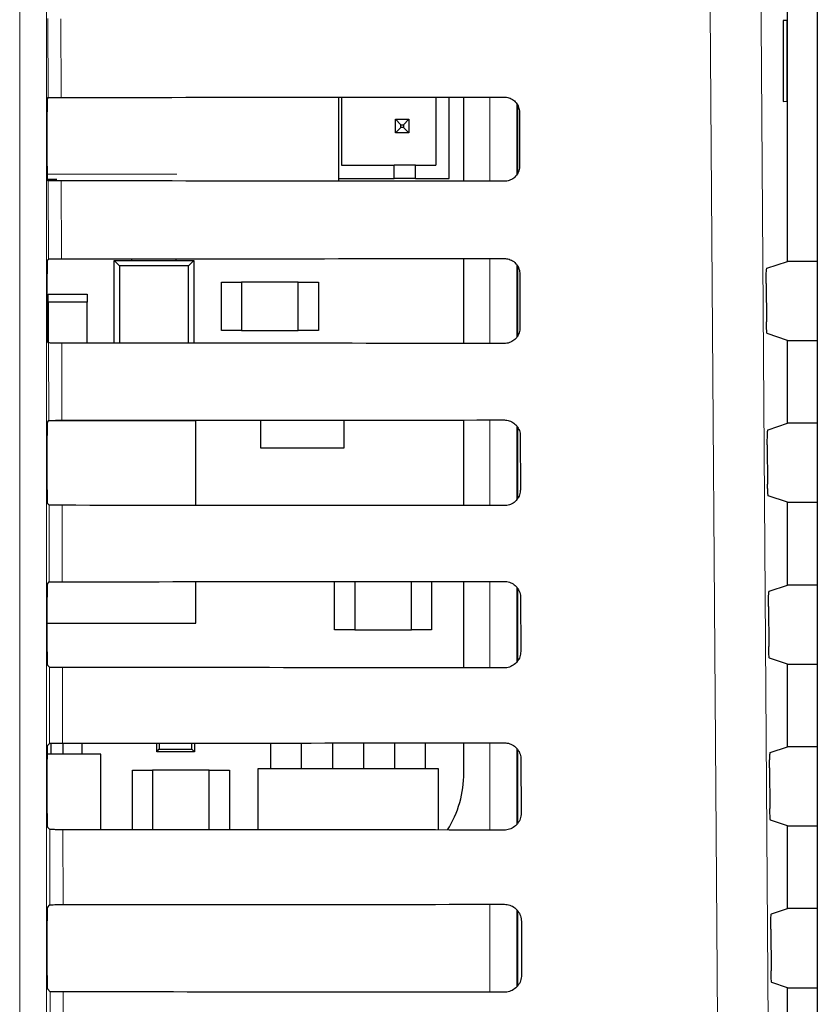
# Paper-space layout 'Blatt3' of a CAD drawing. Header units: millimetres. Extents: x 5 to 418, y 2 to 292.
# Tile 40 of 58: x 126.14 to 133.54, y 173.59 to 182.72. Entities that reach past the tile are written whole.
import ezdxf

# ---------------------------------------------------------------- set-up
doc = ezdxf.new("R2010")
doc.units = ezdxf.units.MM

psp = doc.layouts.new('Blatt3')

# ---------------------------------------------------------------- linework, layer by layer
at = {"color": 7, "linetype": 'Continuous', "lineweight": 18}
for p, q in [((126.1409, 169.4203), (126.1409, 190.3373)), ((126.3909, 190.3373), (126.3909, 169.4203)), ((126.4044, 181.9964), (126.4027, 182.73)), ((126.5236, 182.7278), (126.5253, 181.9986)), ((130.5006, 181.2215), (130.5006, 182.0014)), ((130.7506, 181.9391), (130.7506, 181.2827)), ((126.3957, 181.2865), (127.5994, 181.2865)), ((126.4079, 180.4999), (126.4062, 181.2265)), ((126.5271, 181.2243), (126.5288, 180.5021)), ((130.5006, 179.7179), (130.5006, 180.5049)), ((130.7506, 180.4453), (130.7506, 179.777)), ((126.4114, 179.0034), (126.4097, 179.723)), ((126.5306, 179.7208), (126.5323, 179.0056)), ((130.5006, 178.2144), (130.5006, 179.0084)), ((130.7506, 178.9516), (130.7506, 178.2713)), ((126.4149, 177.5069), (126.4132, 178.2195)), ((126.5341, 178.2173), (126.5358, 177.5091)), ((130.5006, 176.7109), (130.5006, 177.5119)), ((130.7506, 177.458), (130.7506, 176.7657)), ((126.4184, 176.0104), (126.4167, 176.7159)), ((126.5376, 176.7138), (126.5393, 176.0126)), ((130.5006, 175.2074), (130.5006, 176.0154)), ((130.7506, 175.9645), (130.7506, 175.2602)), ((126.4219, 174.5139), (126.4203, 175.2124)), ((126.5411, 175.2103), (126.5428, 174.5161)), ((130.5006, 173.7039), (130.5006, 174.5189)), ((130.7506, 174.4695), (130.7506, 173.7547)), ((126.4254, 173.0174), (126.4238, 173.7089)), ((126.5447, 173.7067), (126.5463, 173.0196))]:
    psp.add_line(p, q, dxfattribs=at)
at = {"color": 7, "linetype": 'Continuous', "lineweight": 25}
for p, q in [((133.5388, 190.2147), (133.5388, 138.135)), ((133.2616, 180.4786), (133.2616, 184.2461)), ((133.2603, 182.7124), (133.2223, 182.713)), ((133.2223, 182.713), (133.2223, 181.9617)), ((133.2603, 181.9623), (133.2603, 182.7124)), ((126.3975, 181.9895), (126.4044, 181.9964)), ((129.1005, 181.2226), (129.1005, 182.0003)), ((129.1258, 182.0003), (129.1258, 181.3704)), ((130.0008, 182.001), (130.0008, 181.3704)), ((130.1258, 181.2454), (130.1258, 182.0011)), ((130.2611, 181.2217), (130.2611, 182.0012)), ((130.7616, 181.2975), (130.7616, 181.9229)), ((133.2223, 181.9617), (133.2603, 181.9623)), ((126.3953, 181.3602), (126.3953, 181.8645)), ((130.7762, 181.8624), (130.7774, 181.3623)), ((129.6258, 181.7954), (129.6758, 181.7454)), ((129.6258, 181.6704), (129.6258, 181.7954)), ((129.6258, 181.7954), (129.7508, 181.7954)), ((129.6258, 181.6704), (129.6758, 181.7204)), ((129.6758, 181.7204), (129.6758, 181.7454)), ((129.6758, 181.7454), (129.7008, 181.7454)), ((129.7008, 181.7204), (129.6758, 181.7204)), ((129.7508, 181.7954), (129.7008, 181.7454)), ((129.7008, 181.7454), (129.7008, 181.7204)), ((129.7508, 181.6704), (129.7008, 181.7204)), ((129.7508, 181.7954), (129.7508, 181.6704)), ((129.7508, 181.6704), (129.6258, 181.6704)), ((129.1258, 181.3704), (129.6133, 181.3704)), ((129.6133, 181.2454), (129.6133, 181.3704)), ((129.8133, 181.3704), (129.6133, 181.3704)), ((129.8133, 181.3704), (130.0008, 181.3704)), ((129.8133, 181.2454), (129.8133, 181.3704)), ((126.4849, 181.2365), (126.3972, 181.2365)), ((126.4062, 181.2265), (126.3975, 181.2352)), ((129.1005, 181.2454), (129.6133, 181.2454)), ((129.8133, 181.2454), (129.6133, 181.2454)), ((129.8133, 181.2454), (130.1258, 181.2454)), ((126.3975, 180.4895), (126.4079, 180.4999)), ((127.0178, 180.4874), (127.0672, 180.438)), ((127.0178, 180.4874), (127.7553, 180.4874)), ((127.0178, 179.7205), (127.0178, 180.4874)), ((127.1803, 180.4874), (127.1803, 180.5025)), ((127.5928, 180.4874), (127.5928, 180.5027)), ((127.706, 180.438), (127.7553, 180.4874)), ((127.7553, 180.4874), (127.7553, 179.72)), ((130.2611, 179.7181), (130.2611, 180.5047)), ((133.0708, 180.4151), (133.2616, 180.4786)), ((133.5388, 180.4786), (133.2616, 180.4786)), ((126.3953, 179.8602), (126.3953, 180.3645)), ((127.0672, 180.438), (127.0672, 179.7205)), ((127.706, 180.438), (127.0672, 180.438)), ((127.706, 179.7201), (127.706, 180.438)), ((130.7616, 179.7912), (130.7616, 180.4289)), ((130.7797, 180.3623), (130.7809, 179.8623)), ((128.0116, 180.2873), (128.1991, 180.2873)), ((128.0116, 179.8373), (128.0116, 180.2873)), ((128.7241, 180.2873), (128.1991, 180.2873)), ((128.1991, 180.2873), (128.1991, 179.8373)), ((128.7241, 179.8373), (128.7241, 180.2873)), ((128.7241, 180.2873), (128.9116, 180.2873)), ((128.9116, 180.2873), (128.9116, 179.8373)), ((133.0644, 180.2735), (133.0669, 179.9172)), ((126.4053, 180.0998), (126.4053, 180.1749)), ((126.4053, 180.1749), (126.7678, 180.1749)), ((126.7678, 180.1749), (126.7678, 180.0998)), ((126.4053, 180.0998), (126.4053, 179.7273)), ((126.7678, 180.0998), (126.4053, 180.0998)), ((126.7678, 179.7207), (126.7678, 180.0998)), ((128.1991, 179.8373), (128.0116, 179.8373)), ((128.1991, 179.8373), (128.7241, 179.8373)), ((128.9116, 179.8373), (128.7241, 179.8373)), ((133.2616, 179.7461), (133.0733, 179.8088)), ((126.4097, 179.723), (126.3975, 179.7352)), ((133.2616, 178.9786), (133.2616, 179.7461)), ((133.2616, 179.7461), (133.5388, 179.7461)), ((126.3975, 178.9895), (126.4114, 179.0034)), ((127.7741, 178.9999), (126.4078, 178.9999)), ((127.7741, 178.2165), (127.7741, 178.9999)), ((128.3741, 179.0068), (128.3741, 178.7498)), ((129.1491, 178.7498), (129.1491, 179.0073)), ((130.2611, 178.2146), (130.2611, 179.0082)), ((130.7616, 178.2854), (130.7616, 178.935)), ((133.0814, 178.9186), (133.2616, 178.9786)), ((133.5388, 178.9786), (133.2616, 178.9786)), ((126.3953, 178.3602), (126.3953, 178.8645)), ((130.7833, 178.8624), (130.7844, 178.3624)), ((128.3741, 178.7498), (129.1491, 178.7498)), ((133.075, 178.777), (133.0775, 178.4137)), ((133.2616, 178.2461), (133.0839, 178.3052)), ((126.4132, 178.2195), (126.3975, 178.2352)), ((133.2616, 177.4786), (133.2616, 178.2461)), ((133.2616, 178.2461), (133.5388, 178.2461)), ((126.3975, 177.4895), (126.4149, 177.5069)), ((127.7741, 177.1248), (127.7741, 177.5098)), ((129.0616, 177.0624), (129.0616, 177.5108)), ((129.2491, 177.5109), (129.2491, 177.0624)), ((129.7741, 177.0624), (129.7741, 177.5113)), ((129.9616, 177.5115), (129.9616, 177.0624)), ((130.2611, 176.7111), (130.2611, 177.5117)), ((130.7616, 176.7797), (130.7616, 177.4413)), ((133.0919, 177.4221), (133.2616, 177.4786)), ((133.5388, 177.4786), (133.2616, 177.4786)), ((126.3953, 176.8602), (126.3953, 177.3645)), ((130.7868, 177.3623), (130.7879, 176.8623)), ((133.0855, 177.2805), (133.0881, 176.9101)), ((126.3953, 177.1248), (127.7741, 177.1248)), ((129.2491, 177.0624), (129.0616, 177.0624)), ((129.2491, 177.0624), (129.7741, 177.0624)), ((129.9616, 177.0624), (129.7741, 177.0624)), ((133.2616, 176.7461), (133.0945, 176.8017)), ((126.4167, 176.7159), (126.3975, 176.7352)), ((133.2616, 175.9786), (133.2616, 176.7461)), ((133.2616, 176.7461), (133.5388, 176.7461)), ((126.3975, 175.9895), (126.4184, 176.0104)), ((126.4341, 175.9105), (126.4341, 176.0114)), ((126.5441, 175.9105), (126.5441, 176.0126)), ((126.7191, 175.9105), (126.7191, 176.0127)), ((127.4116, 175.9324), (127.4116, 176.0131)), ((127.4358, 176.0131), (127.4358, 175.9566)), ((127.7374, 175.9566), (127.7374, 176.0133)), ((127.7616, 176.0133), (127.7616, 175.9324)), ((128.4691, 175.7749), (128.4691, 176.0138)), ((128.7541, 175.7749), (128.7541, 176.014)), ((129.0441, 175.7749), (129.0441, 176.0142)), ((129.3291, 176.0145), (129.3291, 175.7749)), ((129.6191, 175.7749), (129.6191, 176.0147)), ((129.9041, 175.7749), (129.9041, 176.0149)), ((130.2611, 175.7373), (130.2611, 176.0152)), ((133.1025, 175.9256), (133.2616, 175.9786)), ((133.5388, 175.9786), (133.2616, 175.9786)), ((126.8928, 175.9105), (126.3955, 175.9105)), ((126.8928, 175.21), (126.8928, 175.9105)), ((127.4116, 175.9324), (127.4358, 175.9566)), ((127.7616, 175.9324), (127.4116, 175.9324)), ((127.4358, 175.9566), (127.7374, 175.9566)), ((127.7374, 175.9566), (127.7616, 175.9324)), ((130.7616, 175.274), (130.7616, 175.9476)), ((126.3953, 175.3602), (126.3953, 175.8645)), ((130.7903, 175.8624), (130.7914, 175.3624)), ((127.1866, 175.2099), (127.1866, 175.7624)), ((127.1866, 175.7624), (127.3741, 175.7624)), ((127.3741, 175.7624), (127.3741, 175.2097)), ((127.8991, 175.7624), (127.3741, 175.7624)), ((127.8991, 175.2094), (127.8991, 175.7624)), ((127.8991, 175.7624), (128.0866, 175.7624)), ((128.0866, 175.7624), (128.0866, 175.2093)), ((130.0241, 175.7749), (128.3491, 175.7749)), ((128.3491, 175.7749), (128.3491, 175.2091)), ((130.0241, 175.2078), (130.0241, 175.7749)), ((133.0961, 175.784), (133.0987, 175.4066)), ((133.2616, 175.2461), (133.1051, 175.2982)), ((133.2616, 174.4786), (133.2616, 175.2461)), ((133.2616, 175.2461), (133.5388, 175.2461)), ((126.4203, 175.2124), (126.3975, 175.2352)), ((126.3975, 174.4895), (126.4219, 174.5139)), ((130.7616, 173.7684), (130.7616, 174.454)), ((133.113, 174.4291), (133.2616, 174.4786)), ((133.5388, 174.4786), (133.2616, 174.4786)), ((126.3953, 173.8602), (126.3953, 174.3645)), ((130.7938, 174.3624), (130.795, 173.8623)), ((133.1066, 174.2876), (133.1093, 173.9031)), ((133.2616, 173.7461), (133.1157, 173.7947)), ((126.4238, 173.7089), (126.3975, 173.7352)), ((133.2616, 172.9786), (133.2616, 173.7461)), ((133.2616, 173.7461), (133.5388, 173.7461))]:
    psp.add_line(p, q, dxfattribs=at)
at = {"color": 7, "linetype": 'Continuous', "lineweight": 18, "flags": 128}
for points in [[(132.9867, 187.1207), (133.049, 178.2721), (133.1113, 169.4299)], [(132.6408, 169.3636), (132.6338, 170.3546), (132.6057, 174.3189), (132.5156, 187.0543)]]:
    psp.add_lwpolyline(points, dxfattribs=at)
at = {"color": 7, "linetype": 'Continuous', "lineweight": 25}
psp.add_arc((129.2699, 175.7374), 0.9913, 327.70444, 0, dxfattribs=at)
for centre, major_axis, start_param, end_param in [((118.2616, 186.3582), (249.9018, 0), 4.745463, 4.761929), ((126.3975, 181.8645), (0, 0.125), 0.017453, 1.570796), ((126.3975, 181.3602), (0, 0.125), 1.570796, 3.124139), ((118.2616, 176.8868), (248.6345, 0), 1.521004, 1.537547), ((126.3975, 180.3645), (0, 0.125), 0.017453, 1.570796), ((118.2616, 184.8582), (249.7011, 0), 4.745503, 4.761969), ((126.3975, 179.8602), (0, 0.125), 1.570796, 3.124139), ((118.2616, 175.3868), (248.4338, 0), 1.520964, 1.537506), ((126.3975, 178.8645), (0, 0.125), 0.017453, 1.570796), ((118.2616, 183.3582), (249.5004, 0), 4.745544, 4.762008), ((126.3975, 178.3602), (0, 0.125), 1.570796, 3.124139), ((118.2616, 173.8868), (248.233, 0), 1.520923, 1.537465), ((126.3975, 177.3645), (0, 0.125), 0.017453, 1.570796), ((118.2616, 181.8582), (249.2996, 0), 4.745585, 4.762048), ((126.3975, 176.8602), (0, 0.125), 1.570796, 3.124139), ((118.2616, 172.3867), (248.0323, 0), 1.520883, 1.537423), ((126.3975, 175.8645), (0, 0.125), 0.017453, 1.570796), ((118.2616, 180.3582), (249.0989, 0), 4.745626, 4.762088), ((126.3975, 175.3602), (0, 0.125), 1.570796, 3.124139), ((118.2616, 170.8867), (247.8316, 0), 1.520842, 1.537382), ((118.2616, 178.8582), (248.8982, 0), 4.745666, 4.762129), ((126.3975, 174.3645), (0, 0.125), 0.017453, 1.570796), ((126.3975, 173.8602), (0, 0.125), 1.570796, 3.124139), ((118.2616, 169.3867), (247.6309, 0), 1.520802, 1.537341)]:
    psp.add_ellipse(centre, major_axis=major_axis, ratio=0.017455, start_param=start_param, end_param=end_param, dxfattribs=at)
for points, knots in [([(126.4044, 181.9964), (126.406, 181.9967), (126.4093, 181.9972), (126.4318, 181.9978), (126.4643, 181.9983), (126.4976, 181.9985), (126.5185, 181.9986), (126.5253, 181.9986)], [0, 0, 0, 0, 0.223627, 0.44727, 0.670228, 0.891767, 1, 1, 1, 1]), ([(130.6366, 182.0015), (130.643, 182.0013), (130.665, 182.0004), (130.7015, 181.9885), (130.7395, 181.9602), (130.7662, 181.9207), (130.7756, 181.8858), (130.7761, 181.8662), (130.7762, 181.8624)], [0, 0, 0, 0, 0.088, 0.300241, 0.513772, 0.72942, 0.946674, 1, 1, 1, 1]), ([(130.7774, 181.3623), (130.7771, 181.3556), (130.7762, 181.333), (130.7637, 181.2956), (130.7345, 181.2571), (130.6943, 181.2308), (130.6596, 181.2219), (130.6403, 181.2214), (130.6366, 181.2213)], [0, 0, 0, 0, 0.092323, 0.309167, 0.524652, 0.738008, 0.949852, 1, 1, 1, 1]), ([(126.5271, 181.2243), (126.5132, 181.2244), (126.4854, 181.2244), (126.4489, 181.2248), (126.4217, 181.2254), (126.4083, 181.226), (126.4067, 181.2264), (126.4062, 181.2265)], [0, 0, 0, 0, 0.218786, 0.437523, 0.657517, 0.879914, 1, 1, 1, 1]), ([(126.4079, 180.4999), (126.4095, 180.5002), (126.4128, 180.5007), (126.4353, 180.5013), (126.4678, 180.5018), (126.5011, 180.502), (126.522, 180.5021), (126.5288, 180.5021)], [0, 0, 0, 0, 0.2236346, 0.4472837, 0.670248, 0.8917936, 1, 1, 1, 1]), ([(130.6366, 180.505), (130.6434, 180.5047), (130.6662, 180.5038), (130.7037, 180.4913), (130.7426, 180.4622), (130.7698, 180.4215), (130.7791, 180.386), (130.7796, 180.3661), (130.7797, 180.3623)], [0, 0, 0, 0, 0.091128, 0.303381, 0.516942, 0.732622, 0.949894, 1, 1, 1, 1]), ([(133.0644, 180.2735), (133.0644, 180.2875), (133.0643, 180.3156), (133.0652, 180.3554), (133.0666, 180.3876), (133.0686, 180.4101), (133.0701, 180.4134), (133.0708, 180.4151)], [0, 0, 0, 0, 0.198384, 0.396739, 0.595489, 0.795288, 1, 1, 1, 1]), ([(133.0733, 179.8088), (133.0726, 179.8104), (133.0711, 179.8137), (133.0692, 179.8361), (133.0677, 179.8686), (133.0671, 179.898), (133.067, 179.9145), (133.0669, 179.9172)], [0, 0, 0, 0, 0.239286, 0.478573, 0.717154, 0.954291, 1, 1, 1, 1]), ([(130.7809, 179.8623), (130.7806, 179.8552), (130.7796, 179.8318), (130.7666, 179.7933), (130.7365, 179.754), (130.6951, 179.7272), (130.6597, 179.7183), (130.6402, 179.7179), (130.6366, 179.7178)], [0, 0, 0, 0, 0.09538, 0.312209, 0.527662, 0.740994, 0.952819, 1, 1, 1, 1]), ([(126.5306, 179.7208), (126.5167, 179.7208), (126.4889, 179.7209), (126.4525, 179.7213), (126.4252, 179.7219), (126.4118, 179.7225), (126.4102, 179.7228), (126.4097, 179.723)], [0, 0, 0, 0, 0.218798, 0.437552, 0.657531, 0.87995, 1, 1, 1, 1]), ([(126.4114, 179.0034), (126.413, 179.0037), (126.4163, 179.0042), (126.4387, 179.0048), (126.4713, 179.0053), (126.5046, 179.0055), (126.5254, 179.0056), (126.5323, 179.0056)], [0, 0, 0, 0, 0.22362, 0.447293, 0.670264, 0.89181, 1, 1, 1, 1]), ([(130.6366, 179.0085), (130.6438, 179.0082), (130.6674, 179.0072), (130.706, 178.9941), (130.7457, 178.9641), (130.7733, 178.9223), (130.7826, 178.8861), (130.7832, 178.8659), (130.7833, 178.8624)], [0, 0, 0, 0, 0.094109, 0.306385, 0.519993, 0.735722, 0.952989, 1, 1, 1, 1]), ([(133.075, 178.777), (133.0749, 178.7911), (133.0749, 178.8191), (133.0757, 178.8589), (133.0772, 178.8911), (133.0791, 178.9136), (133.0806, 178.9169), (133.0814, 178.9186)], [0, 0, 0, 0, 0.1983491, 0.3967318, 0.5954552, 0.7952868, 1, 1, 1, 1]), ([(130.7844, 178.3624), (130.7841, 178.3548), (130.783, 178.3306), (130.7694, 178.2911), (130.7384, 178.251), (130.6959, 178.2237), (130.6598, 178.2148), (130.64, 178.2144), (130.6366, 178.2143)], [0, 0, 0, 0, 0.098285, 0.315109, 0.530531, 0.743831, 0.955646, 1, 1, 1, 1]), ([(133.0839, 178.3052), (133.0832, 178.3069), (133.0817, 178.3102), (133.0798, 178.3326), (133.0783, 178.3651), (133.0777, 178.3945), (133.0775, 178.411), (133.0775, 178.4137)], [0, 0, 0, 0, 0.239286, 0.478573, 0.717154, 0.954291, 1, 1, 1, 1]), ([(126.5341, 178.2173), (126.5202, 178.2173), (126.4924, 178.2174), (126.456, 178.2178), (126.4287, 178.2183), (126.4153, 178.2189), (126.4138, 178.2193), (126.4132, 178.2195)], [0, 0, 0, 0, 0.218801, 0.437558, 0.657549, 0.879949, 1, 1, 1, 1]), ([(126.4149, 177.5069), (126.4165, 177.5072), (126.4198, 177.5077), (126.4422, 177.5083), (126.4748, 177.5088), (126.5081, 177.509), (126.5289, 177.5091), (126.5358, 177.5091)], [0, 0, 0, 0, 0.223645, 0.447306, 0.670282, 0.891839, 1, 1, 1, 1]), ([(130.6366, 177.512), (130.6442, 177.5117), (130.6685, 177.5106), (130.7083, 177.497), (130.7488, 177.466), (130.7769, 177.4231), (130.7862, 177.3862), (130.7867, 177.3658), (130.7868, 177.3623)], [0, 0, 0, 0, 0.0969307, 0.3092213, 0.5228505, 0.7386196, 0.9559108, 1, 1, 1, 1]), ([(133.0855, 177.2805), (133.0855, 177.2946), (133.0854, 177.3226), (133.0863, 177.3624), (133.0877, 177.3946), (133.0897, 177.4171), (133.0912, 177.4204), (133.0919, 177.4221)], [0, 0, 0, 0, 0.198375, 0.396756, 0.595471, 0.795278, 1, 1, 1, 1]), ([(133.0945, 176.8017), (133.0938, 176.8034), (133.0923, 176.8066), (133.0903, 176.8291), (133.0889, 176.8615), (133.0883, 176.891), (133.0881, 176.9075), (133.0881, 176.9101)], [0, 0, 0, 0, 0.239262, 0.478573, 0.71719, 0.954332, 1, 1, 1, 1]), ([(130.7879, 176.8623), (130.7876, 176.8544), (130.7864, 176.8294), (130.7723, 176.7888), (130.7403, 176.7479), (130.6967, 176.7201), (130.6599, 176.7113), (130.6399, 176.7109), (130.6366, 176.7108)], [0, 0, 0, 0, 0.101063, 0.317854, 0.533257, 0.746532, 0.958324, 1, 1, 1, 1]), ([(126.5376, 176.7138), (126.5237, 176.7138), (126.496, 176.7139), (126.4595, 176.7143), (126.4322, 176.7148), (126.4188, 176.7154), (126.4173, 176.7158), (126.4167, 176.7159)], [0, 0, 0, 0, 0.218804, 0.437561, 0.657576, 0.879985, 1, 1, 1, 1]), ([(126.4184, 176.0104), (126.42, 176.0107), (126.4233, 176.0112), (126.4457, 176.0118), (126.4783, 176.0123), (126.5116, 176.0125), (126.5324, 176.0126), (126.5393, 176.0126)], [0, 0, 0, 0, 0.223651, 0.447329, 0.670318, 0.891873, 1, 1, 1, 1]), ([(130.6366, 176.0155), (130.6446, 176.0152), (130.6697, 176.014), (130.7105, 175.9998), (130.7519, 175.968), (130.7804, 175.9239), (130.7897, 175.8863), (130.7902, 175.8657), (130.7903, 175.8624)], [0, 0, 0, 0, 0.09963, 0.311948, 0.525612, 0.741402, 0.958695, 1, 1, 1, 1]), ([(133.0961, 175.784), (133.096, 175.7981), (133.096, 175.8261), (133.0968, 175.866), (133.0983, 175.8981), (133.1002, 175.9206), (133.1017, 175.9239), (133.1025, 175.9256)], [0, 0, 0, 0, 0.198376, 0.396717, 0.595471, 0.795278, 1, 1, 1, 1]), ([(130.7914, 175.3624), (130.7911, 175.354), (130.7899, 175.3282), (130.7751, 175.2865), (130.7423, 175.2448), (130.6975, 175.2166), (130.6601, 175.2077), (130.6398, 175.2073), (130.6366, 175.2073)], [0, 0, 0, 0, 0.103709, 0.320489, 0.535869, 0.749103, 0.960899, 1, 1, 1, 1]), ([(133.1051, 175.2982), (133.1044, 175.2998), (133.1029, 175.3031), (133.1009, 175.3255), (133.0995, 175.358), (133.0989, 175.3874), (133.0987, 175.4039), (133.0987, 175.4066)], [0, 0, 0, 0, 0.239267, 0.478575, 0.717202, 0.954332, 1, 1, 1, 1]), ([(126.5411, 175.2103), (126.5273, 175.2103), (126.4995, 175.2104), (126.463, 175.2108), (126.4357, 175.2113), (126.4223, 175.2119), (126.4208, 175.2123), (126.4203, 175.2124)], [0, 0, 0, 0, 0.218808, 0.43758, 0.657593, 0.880021, 1, 1, 1, 1]), ([(126.4219, 174.5139), (126.4235, 174.5142), (126.4268, 174.5147), (126.4492, 174.5153), (126.4817, 174.5158), (126.5151, 174.516), (126.5359, 174.5161), (126.5428, 174.5161)], [0, 0, 0, 0, 0.223657, 0.447331, 0.670319, 0.891889, 1, 1, 1, 1]), ([(130.6366, 174.519), (130.645, 174.5186), (130.6709, 174.5174), (130.7128, 174.5026), (130.755, 174.4699), (130.784, 174.4247), (130.7933, 174.3864), (130.7937, 174.3655), (130.7938, 174.3624)], [0, 0, 0, 0, 0.102207, 0.314552, 0.528239, 0.744027, 0.961354, 1, 1, 1, 1]), ([(133.1066, 174.2876), (133.1066, 174.3016), (133.1065, 174.3297), (133.1074, 174.3695), (133.1088, 174.4016), (133.1108, 174.4241), (133.1123, 174.4274), (133.113, 174.4291)], [0, 0, 0, 0, 0.198376, 0.396717, 0.595432, 0.795255, 1, 1, 1, 1]), ([(133.1157, 173.7947), (133.115, 173.7963), (133.1135, 173.7996), (133.1115, 173.822), (133.1101, 173.8545), (133.1095, 173.8839), (133.1093, 173.9004), (133.1093, 173.9031)], [0, 0, 0, 0, 0.239282, 0.478584, 0.717161, 0.954333, 1, 1, 1, 1]), ([(130.795, 173.8623), (130.7945, 173.8536), (130.7933, 173.827), (130.7779, 173.7842), (130.7442, 173.7417), (130.6983, 173.713), (130.6602, 173.7042), (130.6396, 173.7038), (130.6366, 173.7038)], [0, 0, 0, 0, 0.106245, 0.323003, 0.538339, 0.751562, 0.963341, 1, 1, 1, 1]), ([(126.5447, 173.7067), (126.5308, 173.7068), (126.503, 173.7068), (126.4665, 173.7072), (126.4392, 173.7078), (126.4259, 173.7084), (126.4243, 173.7088), (126.4238, 173.7089)], [0, 0, 0, 0, 0.2188268, 0.4375956, 0.6576082, 0.880038, 1, 1, 1, 1])]:
    psp.add_open_spline(points, degree=3, knots=knots, dxfattribs=at)

doc.saveas('drawing.dxf')
